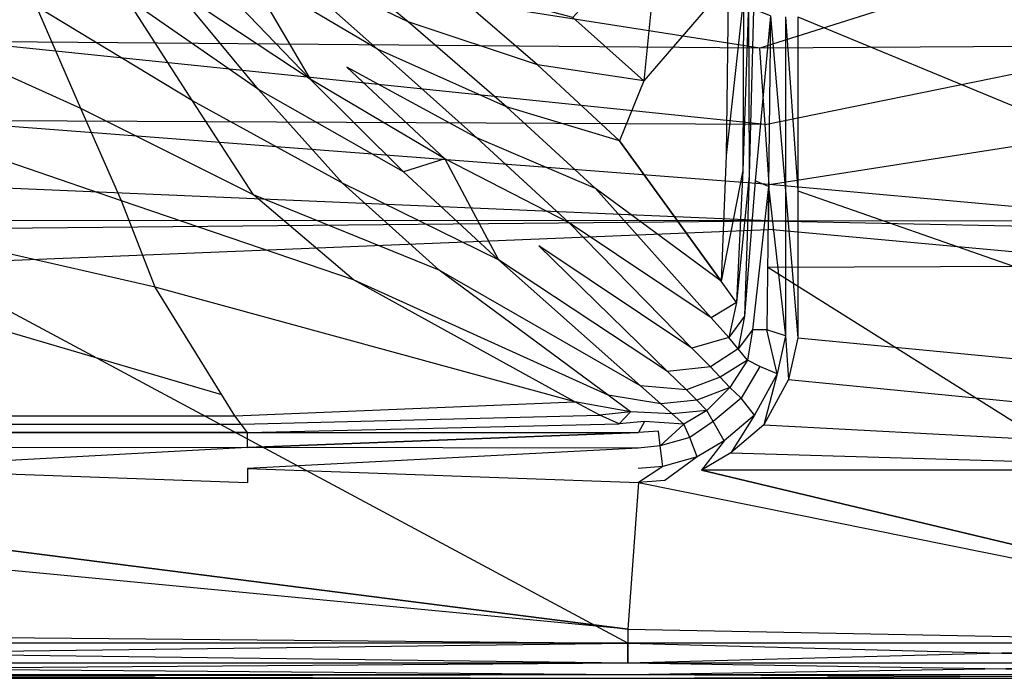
# Model space of a CAD drawing. Extents: x 0 to 1.3, y -0.48 to 0.
# Tile 8 of 36: x 0.4 to 0.65, y -0.48 to -0.32. Entities that reach past the tile are written whole.
import ezdxf

# ---------------------------------------------------------------- set-up
doc = ezdxf.new("R2010")
doc.units = 0
doc.layers.add('L2_BECKEN_613113___REPLACEMTFOR', color=7, linetype='CONTINUOUS')

msp = doc.modelspace()

# ---------------------------------------------------------------- linework, layer by layer
at = {"layer": 'L2_BECKEN_613113___REPLACEMTFOR', "color": 8}
for points, invisible_edges in [([(0.56183, -0.290481, 0.131995), (0.539424, -0.315702, 0.111874), (0.557628, -0.331924, 0.132122), (0.56183, -0.290481, 0.131995)], 14), ([(0.56183, -0.290481, 0.131995), (0.557628, -0.331924, 0.132122), (0.579344, -0.306712, 0.162868), (0.56183, -0.290481, 0.131995)], 14), ([(0.587405, -0.323544, 0.026909), (0.38242, -0.321799, 0.025857), (0.393041, -0.293081, 0.00371), (0.587405, -0.323544, 0.026909)], 14), ([(0.587405, -0.323544, 0.026909), (0.393041, -0.293081, 0.00371), (0.585245, -0.293517, 0.003861), (0.587405, -0.323544, 0.026909)], 14), ([(0.497271, -0.316795, 0.088785), (0.470179, -0.294394, 0.070328), (0.462938, -0.300263, 0.071011), (0.497271, -0.316795, 0.088785)], 14), ([(0.505877, -0.30672, 0.088816), (0.470179, -0.294394, 0.070328), (0.497271, -0.316795, 0.088785), (0.505877, -0.30672, 0.088816)], 14), ([(0.682684, -0.293377, 0.003812), (0.587405, -0.323544, 0.026909), (0.585245, -0.293517, 0.003861), (0.682684, -0.293377, 0.003812)], 14), ([(0.687315, -0.322982, 0.02657), (0.587405, -0.323544, 0.026909), (0.682684, -0.293377, 0.003812), (0.687315, -0.322982, 0.02657)], 14), ([(0.489373, -0.323779, 0.08947), (0.462938, -0.300263, 0.071011), (0.456136, -0.304091, 0.071494), (0.489373, -0.323779, 0.08947)], 14), ([(0.497271, -0.316795, 0.088785), (0.462938, -0.300263, 0.071011), (0.489373, -0.323779, 0.08947), (0.497271, -0.316795, 0.088785)], 14), ([(0.47214, -0.331508, 0.090298), (0.456136, -0.304091, 0.071494), (0.448376, -0.30672, 0.071841), (0.47214, -0.331508, 0.090298)], 13), ([(0.456136, -0.304091, 0.071494), (0.47214, -0.331508, 0.090298), (0.481569, -0.328384, 0.089943), (0.456136, -0.304091, 0.071494)], 14), ([(0.489373, -0.323779, 0.08947), (0.456136, -0.304091, 0.071494), (0.481569, -0.328384, 0.089943), (0.489373, -0.323779, 0.08947)], 14), ([(0.47214, -0.331508, 0.090298), (0.448376, -0.30672, 0.071841), (0.43792, -0.308819, 0.071894), (0.47214, -0.331508, 0.090298)], 14), ([(0.530425, -0.327804, 0.109112), (0.505877, -0.30672, 0.088816), (0.497271, -0.316795, 0.088785), (0.530425, -0.327804, 0.109112)], 14), ([(0.539424, -0.315702, 0.111874), (0.505877, -0.30672, 0.088816), (0.530425, -0.327804, 0.109112), (0.539424, -0.315702, 0.111874)], 14), ([(0.579344, -0.306712, 0.162868), (0.557628, -0.331924, 0.132122), (0.578751, -0.351033, 0.163716), (0.579344, -0.306712, 0.162868)], 14), ([(0.579344, -0.306712, 0.162868), (0.578751, -0.351033, 0.163716), (0.583219, -0.310303, 0.169699), (0.579344, -0.306712, 0.162868)], 14), ([(0.458959, -0.334148, 0.090645), (0.43792, -0.308819, 0.071894), (0.425025, -0.310524, 0.071658), (0.458959, -0.334148, 0.090645)], 14), ([(0.47214, -0.331508, 0.090298), (0.43792, -0.308819, 0.071894), (0.458959, -0.334148, 0.090645), (0.47214, -0.331508, 0.090298)], 14), ([(0.442033, -0.337012, 0.091256), (0.425025, -0.310524, 0.071658), (0.402073, -0.312867, 0.071984), (0.442033, -0.337012, 0.091256)], 14), ([(0.458959, -0.334148, 0.090645), (0.425025, -0.310524, 0.071658), (0.442033, -0.337012, 0.091256), (0.458959, -0.334148, 0.090645)], 14), ([(0.583219, -0.310303, 0.169699), (0.578751, -0.351033, 0.163716), (0.583006, -0.354883, 0.17008), (0.583219, -0.310303, 0.169699)], 14), ([(0.583219, -0.310303, 0.169699), (0.583006, -0.354883, 0.17008), (0.584469, -0.311917, 0.172276), (0.583219, -0.310303, 0.169699)], 14), ([(0.584469, -0.311917, 0.172276), (0.583006, -0.354883, 0.17008), (0.584606, -0.35621, 0.172698), (0.584469, -0.311917, 0.172276)], 14), ([(0.584469, -0.311917, 0.172276), (0.584606, -0.35621, 0.172698), (0.58572, -0.313532, 0.174853), (0.584469, -0.311917, 0.172276)], 14), ([(0.413414, -0.339019, 0.091384), (0.402073, -0.312867, 0.071984), (0.357128, -0.313645, 0.07261), (0.413414, -0.339019, 0.091384)], 14), ([(0.413414, -0.339019, 0.091384), (0.357128, -0.313645, 0.07261), (0.357128, -0.339744, 0.09168), (0.413414, -0.339019, 0.091384)], 14), ([(0.442033, -0.337012, 0.091256), (0.402073, -0.312867, 0.071984), (0.413414, -0.339019, 0.091384), (0.442033, -0.337012, 0.091256)], 14), ([(0.58572, -0.313532, 0.174853), (0.584606, -0.35621, 0.172698), (0.586205, -0.357537, 0.175316), (0.58572, -0.313532, 0.174853)], 14), ([(0.590117, -0.315225, 0.178525), (0.58572, -0.313532, 0.174853), (0.586205, -0.357537, 0.175316), (0.590117, -0.315225, 0.178525)], 14), ([(0.590117, -0.315225, 0.178525), (0.586205, -0.357537, 0.175316), (0.589613, -0.359005, 0.178332), (0.590117, -0.315225, 0.178525)], 14), ([(0.593979, -0.360118, 0.18), (0.590117, -0.315225, 0.178525), (0.589613, -0.359005, 0.178332), (0.593979, -0.360118, 0.18)], 13), ([(0.590117, -0.315225, 0.178525), (0.593979, -0.360118, 0.18), (0.593979, -0.315485, 0.18), (0.590117, -0.315225, 0.178525)], 14), ([(0.522466, -0.338602, 0.108774), (0.497271, -0.316795, 0.088785), (0.489373, -0.323779, 0.08947), (0.522466, -0.338602, 0.108774)], 14), ([(0.530425, -0.327804, 0.109112), (0.497271, -0.316795, 0.088785), (0.522466, -0.338602, 0.108774), (0.530425, -0.327804, 0.109112)], 14), ([(0.557628, -0.331924, 0.132122), (0.539424, -0.315702, 0.111874), (0.530425, -0.327804, 0.109112), (0.557628, -0.331924, 0.132122)], 14), ([(0.597126, -0.360118, 0.18), (0.593979, -0.315485, 0.18), (0.593979, -0.360118, 0.18), (0.597126, -0.360118, 0.18)], 13), ([(0.593979, -0.315485, 0.18), (0.597126, -0.360118, 0.18), (0.597126, -0.315485, 0.18), (0.593979, -0.315485, 0.18)], 14), ([(0.704967, -0.360118, 0.18), (0.597126, -0.315485, 0.18), (0.597126, -0.360118, 0.18), (0.704967, -0.360118, 0.18)], 13), ([(0.597126, -0.315485, 0.18), (0.704967, -0.360118, 0.18), (0.704967, -0.315485, 0.18), (0.597126, -0.315485, 0.18)], 14), ([(0.588693, -0.343129, 0.048112), (0.37609, -0.342108, 0.047704), (0.38242, -0.321799, 0.025857), (0.588693, -0.343129, 0.048112)], 14), ([(0.588693, -0.343129, 0.048112), (0.38242, -0.321799, 0.025857), (0.587405, -0.323544, 0.026909), (0.588693, -0.343129, 0.048112)], 14), ([(0.514832, -0.346548, 0.109128), (0.489373, -0.323779, 0.08947), (0.481569, -0.328384, 0.089943), (0.514832, -0.346548, 0.109128)], 14), ([(0.522466, -0.338602, 0.108774), (0.489373, -0.323779, 0.08947), (0.514832, -0.346548, 0.109128), (0.522466, -0.338602, 0.108774)], 14), ([(0.588693, -0.343129, 0.048112), (0.587405, -0.323544, 0.026909), (0.687315, -0.322982, 0.02657), (0.588693, -0.343129, 0.048112)], 14), ([(0.588693, -0.343129, 0.048112), (0.687315, -0.322982, 0.02657), (0.690075, -0.3428, 0.04798), (0.588693, -0.343129, 0.048112)], 14), ([(0.551405, -0.34733, 0.130168), (0.530425, -0.327804, 0.109112), (0.522466, -0.338602, 0.108774), (0.551405, -0.34733, 0.130168)], 14), ([(0.557628, -0.331924, 0.132122), (0.530425, -0.327804, 0.109112), (0.551405, -0.34733, 0.130168), (0.557628, -0.331924, 0.132122)], 14), ([(0.506624, -0.351904, 0.109635), (0.481569, -0.328384, 0.089943), (0.47214, -0.331508, 0.090298), (0.506624, -0.351904, 0.109635)], 14), ([(0.514832, -0.346548, 0.109128), (0.481569, -0.328384, 0.089943), (0.506624, -0.351904, 0.109635), (0.514832, -0.346548, 0.109128)], 14), ([(0.496077, -0.355269, 0.110343), (0.47214, -0.331508, 0.090298), (0.458959, -0.334148, 0.090645), (0.496077, -0.355269, 0.110343)], 14), ([(0.506624, -0.351904, 0.109635), (0.47214, -0.331508, 0.090298), (0.496077, -0.355269, 0.110343), (0.506624, -0.351904, 0.109635)], 14), ([(0.557628, -0.331924, 0.132122), (0.551405, -0.34733, 0.130168), (0.578751, -0.351033, 0.163716), (0.557628, -0.331924, 0.132122)], 14), ([(0.480463, -0.358131, 0.11087), (0.458959, -0.334148, 0.090645), (0.442033, -0.337012, 0.091256), (0.480463, -0.358131, 0.11087)], 14), ([(0.496077, -0.355269, 0.110343), (0.458959, -0.334148, 0.090645), (0.480463, -0.358131, 0.11087), (0.496077, -0.355269, 0.110343)], 14), ([(0.457662, -0.361149, 0.11188), (0.442033, -0.337012, 0.091256), (0.413414, -0.339019, 0.091384), (0.457662, -0.361149, 0.11188)], 14), ([(0.480463, -0.358131, 0.11087), (0.442033, -0.337012, 0.091256), (0.457662, -0.361149, 0.11188), (0.480463, -0.358131, 0.11087)], 14), ([(0.423824, -0.362661, 0.111883), (0.413414, -0.339019, 0.091384), (0.357128, -0.339744, 0.09168), (0.423824, -0.362661, 0.111883)], 14), ([(0.423824, -0.362661, 0.111883), (0.357128, -0.339744, 0.09168), (0.357128, -0.367653, 0.115943), (0.423824, -0.362661, 0.111883)], 14), ([(0.457662, -0.361149, 0.11188), (0.413414, -0.339019, 0.091384), (0.423824, -0.362661, 0.111883), (0.457662, -0.361149, 0.11188)], 14), ([(0.545257, -0.359463, 0.129543), (0.522466, -0.338602, 0.108774), (0.514832, -0.346548, 0.109128), (0.545257, -0.359463, 0.129543)], 14), ([(0.551405, -0.34733, 0.130168), (0.522466, -0.338602, 0.108774), (0.545257, -0.359463, 0.129543), (0.551405, -0.34733, 0.130168)], 14), ([(0.370747, -0.35846, 0.07304), (0.37609, -0.342108, 0.047704), (0.58978, -0.35846, 0.07304), (0.370747, -0.35846, 0.07304)], 14), ([(0.58978, -0.35846, 0.07304), (0.37609, -0.342108, 0.047704), (0.588693, -0.343129, 0.048112), (0.58978, -0.35846, 0.07304)], 14), ([(0.58978, -0.35846, 0.07304), (0.588693, -0.343129, 0.048112), (0.690075, -0.3428, 0.04798), (0.58978, -0.35846, 0.07304)], 14), ([(0.58978, -0.35846, 0.07304), (0.690075, -0.3428, 0.04798), (0.692404, -0.35846, 0.07304), (0.58978, -0.35846, 0.07304)], 14), ([(0.53852, -0.368307, 0.129649), (0.514832, -0.346548, 0.109128), (0.506624, -0.351904, 0.109635), (0.53852, -0.368307, 0.129649)], 14), ([(0.545257, -0.359463, 0.129543), (0.514832, -0.346548, 0.109128), (0.53852, -0.368307, 0.129649), (0.545257, -0.359463, 0.129543)], 14), ([(0.577422, -0.383217, 0.163953), (0.551405, -0.34733, 0.130168), (0.545257, -0.359463, 0.129543), (0.577422, -0.383217, 0.163953)], 14), ([(0.551405, -0.34733, 0.130168), (0.577422, -0.383217, 0.163953), (0.578751, -0.351033, 0.163716), (0.551405, -0.34733, 0.130168)], 14), ([(0.520403, -0.377797, 0.131016), (0.506624, -0.351904, 0.109635), (0.496077, -0.355269, 0.110343), (0.520403, -0.377797, 0.131016)], 13), ([(0.506624, -0.351904, 0.109635), (0.520403, -0.377797, 0.131016), (0.530723, -0.374222, 0.130115), (0.506624, -0.351904, 0.109635)], 14), ([(0.53852, -0.368307, 0.129649), (0.506624, -0.351904, 0.109635), (0.530723, -0.374222, 0.130115), (0.53852, -0.368307, 0.129649)], 14), ([(0.578751, -0.351033, 0.163716), (0.577422, -0.383217, 0.163953), (0.583006, -0.354883, 0.17008), (0.578751, -0.351033, 0.163716)], 14), ([(0.520403, -0.377797, 0.131016), (0.496077, -0.355269, 0.110343), (0.480463, -0.358131, 0.11087), (0.520403, -0.377797, 0.131016)], 14), ([(0.583006, -0.354883, 0.17008), (0.577422, -0.383217, 0.163953), (0.581431, -0.388747, 0.169159), (0.583006, -0.354883, 0.17008)], 14), ([(0.583006, -0.354883, 0.17008), (0.581431, -0.388747, 0.169159), (0.584606, -0.35621, 0.172698), (0.583006, -0.354883, 0.17008)], 14), ([(0.505197, -0.380412, 0.131869), (0.480463, -0.358131, 0.11087), (0.457662, -0.361149, 0.11188), (0.505197, -0.380412, 0.131869)], 14), ([(0.520403, -0.377797, 0.131016), (0.480463, -0.358131, 0.11087), (0.505197, -0.380412, 0.131869), (0.520403, -0.377797, 0.131016)], 14), ([(0.584606, -0.35621, 0.172698), (0.581431, -0.388747, 0.169159), (0.583476, -0.392248, 0.171911), (0.584606, -0.35621, 0.172698)], 14), ([(0.584606, -0.35621, 0.172698), (0.583476, -0.392248, 0.171911), (0.586205, -0.357537, 0.175316), (0.584606, -0.35621, 0.172698)], 14), ([(0.586205, -0.357537, 0.175316), (0.583476, -0.392248, 0.171911), (0.585522, -0.395749, 0.174663), (0.586205, -0.357537, 0.175316)], 14), ([(0.589613, -0.359005, 0.178332), (0.586205, -0.357537, 0.175316), (0.585522, -0.395749, 0.174663), (0.589613, -0.359005, 0.178332)], 14), ([(0.589691, -0.367753, 0.091542), (0.371176, -0.367676, 0.091542), (0.370747, -0.35846, 0.07304), (0.589691, -0.367753, 0.091542)], 14), ([(0.589691, -0.367753, 0.091542), (0.370747, -0.35846, 0.07304), (0.58978, -0.35846, 0.07304), (0.589691, -0.367753, 0.091542)], 14), ([(0.574941, -0.392675, 0.163689), (0.545257, -0.359463, 0.129543), (0.53852, -0.368307, 0.129649), (0.574941, -0.392675, 0.163689)], 14), ([(0.577422, -0.383217, 0.163953), (0.545257, -0.359463, 0.129543), (0.574941, -0.392675, 0.163689), (0.577422, -0.383217, 0.163953)], 14), ([(0.589613, -0.359005, 0.178332), (0.585522, -0.395749, 0.174663), (0.589189, -0.395749, 0.17817), (0.589613, -0.359005, 0.178332)], 14), ([(0.593979, -0.397277, 0.18), (0.589613, -0.359005, 0.178332), (0.589189, -0.395749, 0.17817), (0.593979, -0.397277, 0.18)], 13), ([(0.589613, -0.359005, 0.178332), (0.593979, -0.397277, 0.18), (0.593979, -0.360118, 0.18), (0.589613, -0.359005, 0.178332)], 14), ([(0.589691, -0.367753, 0.091542), (0.58978, -0.35846, 0.07304), (0.692216, -0.367728, 0.091542), (0.589691, -0.367753, 0.091542)], 14), ([(0.692216, -0.367728, 0.091542), (0.58978, -0.35846, 0.07304), (0.692404, -0.35846, 0.07304), (0.692216, -0.367728, 0.091542)], 14), ([(0.597126, -0.39774, 0.18), (0.593979, -0.360118, 0.18), (0.593979, -0.397277, 0.18), (0.597126, -0.39774, 0.18)], 13), ([(0.593979, -0.360118, 0.18), (0.597126, -0.39774, 0.18), (0.597126, -0.360118, 0.18), (0.593979, -0.360118, 0.18)], 14), ([(0.704967, -0.39774, 0.18), (0.597126, -0.360118, 0.18), (0.597126, -0.39774, 0.18), (0.704967, -0.39774, 0.18)], 13), ([(0.597126, -0.360118, 0.18), (0.704967, -0.39774, 0.18), (0.704967, -0.360118, 0.18), (0.597126, -0.360118, 0.18)], 14), ([(0.43248, -0.38479, 0.133015), (0.423824, -0.362661, 0.111883), (0.357128, -0.367653, 0.115943), (0.43248, -0.38479, 0.133015)], 14), ([(0.483231, -0.38294, 0.132713), (0.457662, -0.361149, 0.11188), (0.423824, -0.362661, 0.111883), (0.483231, -0.38294, 0.132713)], 14), ([(0.483231, -0.38294, 0.132713), (0.423824, -0.362661, 0.111883), (0.43248, -0.38479, 0.133015), (0.483231, -0.38294, 0.132713)], 14), ([(0.505197, -0.380412, 0.131869), (0.457662, -0.361149, 0.11188), (0.483231, -0.38294, 0.132713), (0.505197, -0.380412, 0.131869)], 14), ([(0.43248, -0.38479, 0.133015), (0.357128, -0.367653, 0.115943), (0.357128, -0.385141, 0.133254), (0.43248, -0.38479, 0.133015)], 14), ([(0.589691, -0.367753, 0.091542), (0.371278, -0.369878, 0.095963), (0.371176, -0.367676, 0.091542), (0.589691, -0.367753, 0.091542)], 13), ([(0.371278, -0.369878, 0.095963), (0.589691, -0.367753, 0.091542), (0.589672, -0.369973, 0.095963), (0.371278, -0.369878, 0.095963)], 14), ([(0.589691, -0.367753, 0.091542), (0.692172, -0.369942, 0.095963), (0.589672, -0.369973, 0.095963), (0.589691, -0.367753, 0.091542)], 14), ([(0.692172, -0.369942, 0.095963), (0.589691, -0.367753, 0.091542), (0.692216, -0.367728, 0.091542), (0.692172, -0.369942, 0.095963)], 13), ([(0.589672, -0.369973, 0.095963), (0.372524, -0.378815, 0.095963), (0.371278, -0.369878, 0.095963), (0.589672, -0.369973, 0.095963)], 13), ([(0.372524, -0.378815, 0.095963), (0.589672, -0.369973, 0.095963), (0.589417, -0.379705, 0.095963), (0.372524, -0.378815, 0.095963)], 14), ([(0.569985, -0.400376, 0.163636), (0.53852, -0.368307, 0.129649), (0.530723, -0.374222, 0.130115), (0.569985, -0.400376, 0.163636)], 14), ([(0.574941, -0.392675, 0.163689), (0.53852, -0.368307, 0.129649), (0.569985, -0.400376, 0.163636), (0.574941, -0.392675, 0.163689)], 14), ([(0.589672, -0.369973, 0.095963), (0.691628, -0.379418, 0.095963), (0.589417, -0.379705, 0.095963), (0.589672, -0.369973, 0.095963)], 13), ([(0.691628, -0.379418, 0.095963), (0.589672, -0.369973, 0.095963), (0.692172, -0.369942, 0.095963), (0.691628, -0.379418, 0.095963)], 14), ([(0.563704, -0.406374, 0.163804), (0.530723, -0.374222, 0.130115), (0.520403, -0.377797, 0.131016), (0.563704, -0.406374, 0.163804)], 14), ([(0.569985, -0.400376, 0.163636), (0.530723, -0.374222, 0.130115), (0.563704, -0.406374, 0.163804), (0.569985, -0.400376, 0.163636)], 14), ([(0.556808, -0.410082, 0.164233), (0.520403, -0.377797, 0.131016), (0.505197, -0.380412, 0.131869), (0.556808, -0.410082, 0.164233)], 14), ([(0.563704, -0.406374, 0.163804), (0.520403, -0.377797, 0.131016), (0.556808, -0.410082, 0.164233), (0.563704, -0.406374, 0.163804)], 14), ([(0.372524, -0.378815, 0.095963), (0.55356, -0.476, 0.095963), (0.156751, -0.476, 0.095963), (0.372524, -0.378815, 0.095963)], 13), ([(0.55356, -0.476, 0.095963), (0.372524, -0.378815, 0.095963), (0.589417, -0.379705, 0.095963), (0.55356, -0.476, 0.095963)], 14), ([(0.548528, -0.412484, 0.164842), (0.505197, -0.380412, 0.131869), (0.483231, -0.38294, 0.132713), (0.548528, -0.412484, 0.164842)], 14), ([(0.556808, -0.410082, 0.164233), (0.505197, -0.380412, 0.131869), (0.548528, -0.412484, 0.164842), (0.556808, -0.410082, 0.164233)], 14), ([(0.589417, -0.379705, 0.095963), (0.742647, -0.476, 0.095963), (0.55356, -0.476, 0.095963), (0.589417, -0.379705, 0.095963)], 13), ([(0.742647, -0.476, 0.095963), (0.589417, -0.379705, 0.095963), (0.691628, -0.379418, 0.095963), (0.742647, -0.476, 0.095963)], 14), ([(0.54001, -0.414132, 0.165899), (0.483231, -0.38294, 0.132713), (0.43248, -0.38479, 0.133015), (0.54001, -0.414132, 0.165899)], 14), ([(0.548528, -0.412484, 0.164842), (0.483231, -0.38294, 0.132713), (0.54001, -0.414132, 0.165899), (0.548528, -0.412484, 0.164842)], 14), ([(0.581431, -0.388747, 0.169159), (0.577422, -0.383217, 0.163953), (0.574941, -0.392675, 0.163689), (0.581431, -0.388747, 0.169159)], 14), ([(0.449563, -0.412389, 0.163585), (0.357128, -0.385141, 0.133254), (0.357126, -0.411836, 0.163131), (0.449563, -0.412389, 0.163585)], 14), ([(0.449563, -0.412389, 0.163585), (0.43248, -0.38479, 0.133015), (0.357128, -0.385141, 0.133254), (0.449563, -0.412389, 0.163585)], 14), ([(0.54001, -0.414132, 0.165899), (0.43248, -0.38479, 0.133015), (0.449563, -0.412389, 0.163585), (0.54001, -0.414132, 0.165899)], 14), ([(0.581431, -0.388747, 0.169159), (0.574941, -0.392675, 0.163689), (0.579441, -0.39771, 0.168866), (0.581431, -0.388747, 0.169159)], 14), ([(0.581431, -0.388747, 0.169159), (0.579441, -0.39771, 0.168866), (0.583476, -0.392248, 0.171911), (0.581431, -0.388747, 0.169159)], 14), ([(0.579441, -0.39771, 0.168866), (0.574941, -0.392675, 0.163689), (0.569985, -0.400376, 0.163636), (0.579441, -0.39771, 0.168866)], 14), ([(0.583476, -0.392248, 0.171911), (0.579441, -0.39771, 0.168866), (0.58184, -0.400603, 0.171695), (0.583476, -0.392248, 0.171911)], 14), ([(0.583476, -0.392248, 0.171911), (0.58184, -0.400603, 0.171695), (0.585522, -0.395749, 0.174663), (0.583476, -0.392248, 0.171911)], 14), ([(0.585522, -0.395749, 0.174663), (0.58184, -0.400603, 0.171695), (0.58424, -0.403496, 0.174523), (0.585522, -0.395749, 0.174663)], 14), ([(0.585522, -0.395749, 0.174663), (0.58424, -0.403496, 0.174523), (0.587395, -0.40511, 0.178502), (0.585522, -0.395749, 0.174663)], 14), ([(0.589189, -0.395749, 0.17817), (0.585522, -0.395749, 0.174663), (0.587395, -0.40511, 0.178502), (0.589189, -0.395749, 0.17817)], 14), ([(0.591778, -0.406984, 0.18), (0.589189, -0.395749, 0.17817), (0.587395, -0.40511, 0.178502), (0.591778, -0.406984, 0.18)], 14), ([(0.593979, -0.397277, 0.18), (0.589189, -0.395749, 0.17817), (0.591778, -0.406984, 0.18), (0.593979, -0.397277, 0.18)], 14), ([(0.579441, -0.39771, 0.168866), (0.569985, -0.400376, 0.163636), (0.574715, -0.405197, 0.168745), (0.579441, -0.39771, 0.168866)], 14), ([(0.58184, -0.400603, 0.171695), (0.579441, -0.39771, 0.168866), (0.574715, -0.405197, 0.168745), (0.58184, -0.400603, 0.171695)], 14), ([(0.594703, -0.408428, 0.18), (0.593979, -0.397277, 0.18), (0.591778, -0.406984, 0.18), (0.594703, -0.408428, 0.18)], 13), ([(0.593979, -0.397277, 0.18), (0.594703, -0.408428, 0.18), (0.597126, -0.39774, 0.18), (0.593979, -0.397277, 0.18)], 14), ([(0.70739, -0.408428, 0.18), (0.597126, -0.39774, 0.18), (0.594703, -0.408428, 0.18), (0.70739, -0.408428, 0.18)], 13), ([(0.597126, -0.39774, 0.18), (0.70739, -0.408428, 0.18), (0.704967, -0.39774, 0.18), (0.597126, -0.39774, 0.18)], 14), ([(0.574715, -0.405197, 0.168745), (0.569985, -0.400376, 0.163636), (0.563704, -0.406374, 0.163804), (0.574715, -0.405197, 0.168745)], 14), ([(0.58184, -0.400603, 0.171695), (0.574715, -0.405197, 0.168745), (0.577205, -0.407863, 0.171634), (0.58184, -0.400603, 0.171695)], 14), ([(0.58424, -0.403496, 0.174523), (0.58184, -0.400603, 0.171695), (0.577205, -0.407863, 0.171634), (0.58424, -0.403496, 0.174523)], 14), ([(0.58424, -0.403496, 0.174523), (0.577205, -0.407863, 0.171634), (0.579696, -0.410528, 0.174523), (0.58424, -0.403496, 0.174523)], 14), ([(0.58424, -0.403496, 0.174523), (0.579696, -0.410528, 0.174523), (0.582561, -0.413189, 0.178305), (0.58424, -0.403496, 0.174523)], 14), ([(0.587395, -0.40511, 0.178502), (0.58424, -0.403496, 0.174523), (0.582561, -0.413189, 0.178305), (0.587395, -0.40511, 0.178502)], 14), ([(0.574715, -0.405197, 0.168745), (0.563704, -0.406374, 0.163804), (0.568582, -0.411129, 0.168787), (0.574715, -0.405197, 0.168745)], 14), ([(0.577205, -0.407863, 0.171634), (0.574715, -0.405197, 0.168745), (0.568582, -0.411129, 0.168787), (0.577205, -0.407863, 0.171634)], 14), ([(0.587395, -0.40511, 0.178502), (0.582561, -0.413189, 0.178305), (0.586021, -0.41759, 0.18), (0.587395, -0.40511, 0.178502)], 14), ([(0.591778, -0.406984, 0.18), (0.587395, -0.40511, 0.178502), (0.586021, -0.41759, 0.18), (0.591778, -0.406984, 0.18)], 14), ([(0.568582, -0.411129, 0.168787), (0.563704, -0.406374, 0.163804), (0.556808, -0.410082, 0.164233), (0.568582, -0.411129, 0.168787)], 14), ([(0.577205, -0.407863, 0.171634), (0.568582, -0.411129, 0.168787), (0.571186, -0.413756, 0.171655), (0.577205, -0.407863, 0.171634)], 14), ([(0.579696, -0.410528, 0.174523), (0.577205, -0.407863, 0.171634), (0.571186, -0.413756, 0.171655), (0.579696, -0.410528, 0.174523)], 14), ([(0.58837, -0.420095, 0.18), (0.591778, -0.406984, 0.18), (0.586021, -0.41759, 0.18), (0.58837, -0.420095, 0.18)], 13), ([(0.591778, -0.406984, 0.18), (0.58837, -0.420095, 0.18), (0.594703, -0.408428, 0.18), (0.591778, -0.406984, 0.18)], 14), ([(0.713723, -0.420095, 0.18), (0.594703, -0.408428, 0.18), (0.58837, -0.420095, 0.18), (0.713723, -0.420095, 0.18)], 13), ([(0.594703, -0.408428, 0.18), (0.713723, -0.420095, 0.18), (0.70739, -0.408428, 0.18), (0.594703, -0.408428, 0.18)], 14), ([(0.561986, -0.414674, 0.168957), (0.556808, -0.410082, 0.164233), (0.548528, -0.412484, 0.164842), (0.561986, -0.414674, 0.168957)], 14), ([(0.568582, -0.411129, 0.168787), (0.556808, -0.410082, 0.164233), (0.561986, -0.414674, 0.168957), (0.568582, -0.411129, 0.168787)], 14), ([(0.571186, -0.413756, 0.171655), (0.568582, -0.411129, 0.168787), (0.561986, -0.414674, 0.168957), (0.571186, -0.413756, 0.171655)], 14), ([(0.579696, -0.410528, 0.174523), (0.571186, -0.413756, 0.171655), (0.57379, -0.416383, 0.174523), (0.579696, -0.410528, 0.174523)], 14), ([(0.579696, -0.410528, 0.174523), (0.57379, -0.416383, 0.174523), (0.57543, -0.419193, 0.177989), (0.579696, -0.410528, 0.174523)], 14), ([(0.582561, -0.413189, 0.178305), (0.579696, -0.410528, 0.174523), (0.57543, -0.419193, 0.177989), (0.582561, -0.413189, 0.178305)], 14), ([(0.452893, -0.417769, 0.169545), (0.449563, -0.412389, 0.163585), (0.357126, -0.411836, 0.163131), (0.452893, -0.417769, 0.169545)], 14), ([(0.357128, -0.417769, 0.169771), (0.452893, -0.417769, 0.169545), (0.357126, -0.411836, 0.163131), (0.357128, -0.417769, 0.169771)], 14), ([(0.452893, -0.417769, 0.169545), (0.54001, -0.414132, 0.165899), (0.449563, -0.412389, 0.163585), (0.452893, -0.417769, 0.169545)], 14), ([(0.5542, -0.416682, 0.169158), (0.548528, -0.412484, 0.164842), (0.54001, -0.414132, 0.165899), (0.5542, -0.416682, 0.169158)], 14), ([(0.561986, -0.414674, 0.168957), (0.548528, -0.412484, 0.164842), (0.5542, -0.416682, 0.169158), (0.561986, -0.414674, 0.168957)], 14), ([(0.582561, -0.413189, 0.178305), (0.57543, -0.419193, 0.177989), (0.578251, -0.42412, 0.18), (0.582561, -0.413189, 0.178305)], 14), ([(0.586021, -0.41759, 0.18), (0.582561, -0.413189, 0.178305), (0.578251, -0.42412, 0.18), (0.586021, -0.41759, 0.18)], 14), ([(0.546337, -0.417608, 0.169597), (0.54001, -0.414132, 0.165899), (0.452893, -0.417769, 0.169545), (0.546337, -0.417608, 0.169597)], 14), ([(0.5542, -0.416682, 0.169158), (0.54001, -0.414132, 0.165899), (0.546337, -0.417608, 0.169597), (0.5542, -0.416682, 0.169158)], 14), ([(0.564931, -0.417268, 0.17174), (0.561986, -0.414674, 0.168957), (0.5542, -0.416682, 0.169158), (0.564931, -0.417268, 0.17174)], 14), ([(0.571186, -0.413756, 0.171655), (0.561986, -0.414674, 0.168957), (0.564931, -0.417268, 0.17174), (0.571186, -0.413756, 0.171655)], 14), ([(0.57379, -0.416383, 0.174523), (0.571186, -0.413756, 0.171655), (0.564931, -0.417268, 0.17174), (0.57379, -0.416383, 0.174523)], 14), ([(0.454495, -0.419892, 0.172034), (0.452893, -0.417769, 0.169545), (0.357128, -0.417769, 0.169771), (0.454495, -0.419892, 0.172034)], 14), ([(0.357128, -0.419893, 0.172299), (0.454495, -0.419892, 0.172034), (0.357128, -0.417769, 0.169771), (0.357128, -0.419893, 0.172299)], 14), ([(0.454495, -0.419892, 0.172034), (0.546337, -0.417608, 0.169597), (0.452893, -0.417769, 0.169545), (0.454495, -0.419892, 0.172034)], 14), ([(0.551309, -0.419812, 0.17206), (0.546337, -0.417608, 0.169597), (0.454495, -0.419892, 0.172034), (0.551309, -0.419812, 0.17206)], 14), ([(0.551309, -0.419812, 0.17206), (0.5542, -0.416682, 0.169158), (0.546337, -0.417608, 0.169597), (0.551309, -0.419812, 0.17206)], 13), ([(0.5542, -0.416682, 0.169158), (0.551309, -0.419812, 0.17206), (0.557817, -0.419173, 0.171841), (0.5542, -0.416682, 0.169158)], 14), ([(0.564931, -0.417268, 0.17174), (0.5542, -0.416682, 0.169158), (0.557817, -0.419173, 0.171841), (0.564931, -0.417268, 0.17174)], 14), ([(0.567877, -0.419863, 0.174523), (0.564931, -0.417268, 0.17174), (0.557817, -0.419173, 0.171841), (0.567877, -0.419863, 0.174523)], 14), ([(0.57379, -0.416383, 0.174523), (0.564931, -0.417268, 0.17174), (0.567877, -0.419863, 0.174523), (0.57379, -0.416383, 0.174523)], 14), ([(0.57379, -0.416383, 0.174523), (0.567877, -0.419863, 0.174523), (0.569397, -0.423308, 0.177769), (0.57379, -0.416383, 0.174523)], 14), ([(0.57543, -0.419193, 0.177989), (0.57379, -0.416383, 0.174523), (0.569397, -0.423308, 0.177769), (0.57543, -0.419193, 0.177989)], 14), ([(0.579917, -0.427198, 0.18), (0.586021, -0.41759, 0.18), (0.578251, -0.42412, 0.18), (0.579917, -0.427198, 0.18)], 13), ([(0.586021, -0.41759, 0.18), (0.579917, -0.427198, 0.18), (0.58837, -0.420095, 0.18), (0.586021, -0.41759, 0.18)], 14), ([(0.456096, -0.422016, 0.174523), (0.454495, -0.419892, 0.172034), (0.357128, -0.419893, 0.172299), (0.456096, -0.422016, 0.174523)], 14), ([(0.357128, -0.422016, 0.174826), (0.456096, -0.422016, 0.174523), (0.357128, -0.419893, 0.172299), (0.357128, -0.422016, 0.174826)], 14), ([(0.456096, -0.422016, 0.174523), (0.551309, -0.419812, 0.17206), (0.454495, -0.419892, 0.172034), (0.456096, -0.422016, 0.174523)], 14), ([(0.456096, -0.422016, 0.174523), (0.556281, -0.422015, 0.174523), (0.551309, -0.419812, 0.17206), (0.456096, -0.422016, 0.174523)], 14), ([(0.556281, -0.422015, 0.174523), (0.557817, -0.419173, 0.171841), (0.551309, -0.419812, 0.17206), (0.556281, -0.422015, 0.174523)], 13), ([(0.557817, -0.419173, 0.171841), (0.556281, -0.422015, 0.174523), (0.561433, -0.421664, 0.174523), (0.557817, -0.419173, 0.171841)], 14), ([(0.567877, -0.419863, 0.174523), (0.557817, -0.419173, 0.171841), (0.561433, -0.421664, 0.174523), (0.567877, -0.419863, 0.174523)], 14), ([(0.561805, -0.425448, 0.178529), (0.567877, -0.419863, 0.174523), (0.561433, -0.421664, 0.174523), (0.561805, -0.425448, 0.178529)], 14), ([(0.569397, -0.423308, 0.177769), (0.567877, -0.419863, 0.174523), (0.561805, -0.425448, 0.178529), (0.569397, -0.423308, 0.177769)], 14), ([(0.57543, -0.419193, 0.177989), (0.569397, -0.423308, 0.177769), (0.571324, -0.428263, 0.18), (0.57543, -0.419193, 0.177989)], 14), ([(0.578251, -0.42412, 0.18), (0.57543, -0.419193, 0.177989), (0.571324, -0.428263, 0.18), (0.578251, -0.42412, 0.18)], 14), ([(0.722176, -0.427198, 0.18), (0.58837, -0.420095, 0.18), (0.579917, -0.427198, 0.18), (0.722176, -0.427198, 0.18)], 13), ([(0.58837, -0.420095, 0.18), (0.722176, -0.427198, 0.18), (0.713723, -0.420095, 0.18), (0.58837, -0.420095, 0.18)], 14), ([(0.456131, -0.425862, 0.178512), (0.456096, -0.422016, 0.174523), (0.357128, -0.425985, 0.178156), (0.456131, -0.425862, 0.178512)], 14), ([(0.456096, -0.422016, 0.174523), (0.357128, -0.422016, 0.174826), (0.357128, -0.425985, 0.178156), (0.456096, -0.422016, 0.174523)], 14), ([(0.456131, -0.425862, 0.178512), (0.556281, -0.422015, 0.174523), (0.456096, -0.422016, 0.174523), (0.456131, -0.425862, 0.178512)], 14), ([(0.556281, -0.422015, 0.174523), (0.456131, -0.425862, 0.178512), (0.556209, -0.426005, 0.178193), (0.556281, -0.422015, 0.174523)], 14), ([(0.561805, -0.425448, 0.178529), (0.561433, -0.421664, 0.174523), (0.556209, -0.426005, 0.178193), (0.561805, -0.425448, 0.178529)], 14), ([(0.561433, -0.421664, 0.174523), (0.556281, -0.422015, 0.174523), (0.556209, -0.426005, 0.178193), (0.561433, -0.421664, 0.174523)], 14), ([(0.569397, -0.423308, 0.177769), (0.561805, -0.425448, 0.178529), (0.562529, -0.430743, 0.18), (0.569397, -0.423308, 0.177769)], 14), ([(0.571324, -0.428263, 0.18), (0.569397, -0.423308, 0.177769), (0.562529, -0.430743, 0.18), (0.571324, -0.428263, 0.18)], 14), ([(0.456131, -0.425862, 0.178512), (0.357128, -0.431249, 0.18), (0.456131, -0.431249, 0.18), (0.456131, -0.425862, 0.178512)], 14), ([(0.456131, -0.425862, 0.178512), (0.357128, -0.425985, 0.178156), (0.357128, -0.431249, 0.18), (0.456131, -0.425862, 0.178512)], 14), ([(0.556209, -0.426005, 0.178193), (0.456131, -0.425862, 0.178512), (0.456131, -0.431249, 0.18), (0.556209, -0.426005, 0.178193)], 14), ([(0.556209, -0.426005, 0.178193), (0.456131, -0.431249, 0.18), (0.556209, -0.431249, 0.18), (0.556209, -0.426005, 0.178193)], 14), ([(0.562529, -0.430743, 0.18), (0.561805, -0.425448, 0.178529), (0.556209, -0.431249, 0.18), (0.562529, -0.430743, 0.18)], 14), ([(0.561805, -0.425448, 0.178529), (0.556209, -0.426005, 0.178193), (0.556209, -0.431249, 0.18), (0.561805, -0.425448, 0.178529)], 14), ([(0.572442, -0.431669, 0.18), (0.578251, -0.42412, 0.18), (0.571324, -0.428263, 0.18), (0.572442, -0.431669, 0.18)], 13), ([(0.578251, -0.42412, 0.18), (0.572442, -0.431669, 0.18), (0.579917, -0.427198, 0.18), (0.578251, -0.42412, 0.18)], 14), ([(0.563017, -0.434327, 0.18), (0.571324, -0.428263, 0.18), (0.562529, -0.430743, 0.18), (0.563017, -0.434327, 0.18)], 13), ([(0.571324, -0.428263, 0.18), (0.563017, -0.434327, 0.18), (0.572442, -0.431669, 0.18), (0.571324, -0.428263, 0.18)], 14), ([(0.72965, -0.431669, 0.18), (0.579917, -0.427198, 0.18), (0.572442, -0.431669, 0.18), (0.72965, -0.431669, 0.18)], 13), ([(0.579917, -0.427198, 0.18), (0.72965, -0.431669, 0.18), (0.722176, -0.427198, 0.18), (0.579917, -0.427198, 0.18)], 14), ([(0.456131, -0.434863, 0.18), (0.357128, -0.431249, 0.18), (0.357128, -0.434863, 0.18), (0.456131, -0.434863, 0.18)], 13), ([(0.357128, -0.431249, 0.18), (0.456131, -0.434863, 0.18), (0.456131, -0.431249, 0.18), (0.357128, -0.431249, 0.18)], 14), ([(0.556318, -0.434863, 0.18), (0.456131, -0.431249, 0.18), (0.456131, -0.434863, 0.18), (0.556318, -0.434863, 0.18)], 13), ([(0.456131, -0.431249, 0.18), (0.556318, -0.434863, 0.18), (0.556209, -0.431249, 0.18), (0.456131, -0.431249, 0.18)], 14), ([(0.556318, -0.434863, 0.18), (0.562529, -0.430743, 0.18), (0.556209, -0.431249, 0.18), (0.556318, -0.434863, 0.18)], 13), ([(0.562529, -0.430743, 0.18), (0.556318, -0.434863, 0.18), (0.563017, -0.434327, 0.18), (0.562529, -0.430743, 0.18)], 14), ([(0.563017, -0.434327, 0.18), (0.742647, -0.472386, 0.18), (0.572442, -0.431669, 0.18), (0.563017, -0.434327, 0.18)], 13), ([(0.572442, -0.431669, 0.18), (0.742647, -0.472386, 0.18), (0.72965, -0.431669, 0.18), (0.572442, -0.431669, 0.18)], 10), ([(0.157933, -0.434863, 0.18), (0.156751, -0.472386, 0.18), (0.55356, -0.472386, 0.18), (0.157933, -0.434863, 0.18)], 10), ([(0.157933, -0.434863, 0.18), (0.55356, -0.472386, 0.18), (0.25812, -0.434863, 0.18), (0.157933, -0.434863, 0.18)], 13), ([(0.25812, -0.434863, 0.18), (0.55356, -0.472386, 0.18), (0.357128, -0.434863, 0.18), (0.25812, -0.434863, 0.18)], 10), ([(0.357128, -0.434863, 0.18), (0.55356, -0.472386, 0.18), (0.456131, -0.434863, 0.18), (0.357128, -0.434863, 0.18)], 15), ([(0.456131, -0.434863, 0.18), (0.55356, -0.472386, 0.18), (0.556318, -0.434863, 0.18), (0.456131, -0.434863, 0.18)], 15), ([(0.742647, -0.472386, 0.18), (0.556318, -0.434863, 0.18), (0.55356, -0.472386, 0.18), (0.742647, -0.472386, 0.18)], 13), ([(0.556318, -0.434863, 0.18), (0.742647, -0.472386, 0.18), (0.563017, -0.434327, 0.18), (0.556318, -0.434863, 0.18)], 10), ([(0.55356, -0.476, 0.18), (0.156751, -0.472386, 0.18), (0.156751, -0.476, 0.18), (0.55356, -0.476, 0.18)], 13), ([(0.156751, -0.472386, 0.18), (0.55356, -0.476, 0.18), (0.55356, -0.472386, 0.18), (0.156751, -0.472386, 0.18)], 14), ([(0.742647, -0.476, 0.18), (0.55356, -0.472386, 0.18), (0.55356, -0.476, 0.18), (0.742647, -0.476, 0.18)], 13), ([(0.55356, -0.472386, 0.18), (0.742647, -0.476, 0.18), (0.742647, -0.472386, 0.18), (0.55356, -0.472386, 0.18)], 14), ([(0.55356, -0.481, 0.178988), (0.156751, -0.476, 0.18), (0.156751, -0.481, 0.178988), (0.55356, -0.481, 0.178988)], 13), ([(0.156751, -0.476, 0.18), (0.55356, -0.481, 0.178988), (0.55356, -0.476, 0.18), (0.156751, -0.476, 0.18)], 14), ([(0.55356, -0.476, 0.095963), (0.156751, -0.481, 0.096975), (0.156751, -0.476, 0.095963), (0.55356, -0.476, 0.095963)], 13), ([(0.156751, -0.481, 0.096975), (0.55356, -0.476, 0.095963), (0.55356, -0.481, 0.096975), (0.156751, -0.481, 0.096975)], 14), ([(0.742647, -0.476, 0.095963), (0.55356, -0.481, 0.096975), (0.55356, -0.476, 0.095963), (0.742647, -0.476, 0.095963)], 13), ([(0.55356, -0.481, 0.096975), (0.742647, -0.476, 0.095963), (0.742647, -0.481, 0.096975), (0.55356, -0.481, 0.096975)], 14), ([(0.742647, -0.481, 0.178988), (0.55356, -0.476, 0.18), (0.55356, -0.481, 0.178988), (0.742647, -0.481, 0.178988)], 13), ([(0.55356, -0.476, 0.18), (0.742647, -0.481, 0.178988), (0.742647, -0.476, 0.18), (0.55356, -0.476, 0.18)], 14), ([(0.55356, -0.484, 0.100013), (0.156751, -0.481, 0.096975), (0.55356, -0.481, 0.096975), (0.55356, -0.484, 0.100013)], 13), ([(0.156751, -0.481, 0.096975), (0.55356, -0.484, 0.100013), (0.156751, -0.484, 0.100013), (0.156751, -0.481, 0.096975)], 14), ([(0.55356, -0.481, 0.178988), (0.156751, -0.484, 0.17595), (0.55356, -0.484, 0.17595), (0.55356, -0.481, 0.178988)], 13), ([(0.156751, -0.484, 0.17595), (0.55356, -0.481, 0.178988), (0.156751, -0.481, 0.178988), (0.156751, -0.484, 0.17595)], 14), ([(0.742647, -0.484, 0.100013), (0.55356, -0.481, 0.096975), (0.742647, -0.481, 0.096975), (0.742647, -0.484, 0.100013)], 13), ([(0.55356, -0.481, 0.096975), (0.742647, -0.484, 0.100013), (0.55356, -0.484, 0.100013), (0.55356, -0.481, 0.096975)], 14), ([(0.742647, -0.481, 0.178988), (0.55356, -0.484, 0.17595), (0.742647, -0.484, 0.17595), (0.742647, -0.481, 0.178988)], 13), ([(0.55356, -0.484, 0.17595), (0.742647, -0.481, 0.178988), (0.55356, -0.481, 0.178988), (0.55356, -0.484, 0.17595)], 14), ([(0.55356, -0.485, 0.105075), (0.156751, -0.484, 0.100013), (0.55356, -0.484, 0.100013), (0.55356, -0.485, 0.105075)], 13), ([(0.156751, -0.484, 0.100013), (0.55356, -0.485, 0.105075), (0.156751, -0.485, 0.105075), (0.156751, -0.484, 0.100013)], 14), ([(0.55356, -0.484, 0.17595), (0.156751, -0.485, 0.170888), (0.55356, -0.485, 0.170888), (0.55356, -0.484, 0.17595)], 13), ([(0.156751, -0.485, 0.170888), (0.55356, -0.484, 0.17595), (0.156751, -0.484, 0.17595), (0.156751, -0.485, 0.170888)], 14), ([(0.742647, -0.485, 0.105075), (0.55356, -0.484, 0.100013), (0.742647, -0.484, 0.100013), (0.742647, -0.485, 0.105075)], 13), ([(0.55356, -0.484, 0.100013), (0.742647, -0.485, 0.105075), (0.55356, -0.485, 0.105075), (0.55356, -0.484, 0.100013)], 14), ([(0.742647, -0.484, 0.17595), (0.55356, -0.485, 0.170888), (0.742647, -0.485, 0.170888), (0.742647, -0.484, 0.17595)], 13), ([(0.55356, -0.485, 0.170888), (0.742647, -0.484, 0.17595), (0.55356, -0.484, 0.17595), (0.55356, -0.485, 0.170888)], 14), ([(0.55356, -0.485, 0.170888), (0.156751, -0.485, 0.16872), (0.55356, -0.485, 0.16872), (0.55356, -0.485, 0.170888)], 13), ([(0.156751, -0.485, 0.16872), (0.55356, -0.485, 0.170888), (0.156751, -0.485, 0.170888), (0.156751, -0.485, 0.16872)], 14), ([(0.553558, -0.485, 0.107998), (0.156751, -0.485, 0.105075), (0.55356, -0.485, 0.105075), (0.553558, -0.485, 0.107998)], 13), ([(0.156751, -0.485, 0.105075), (0.553558, -0.485, 0.107998), (0.156751, -0.485, 0.107998), (0.156751, -0.485, 0.105075)], 14), ([(0.55356, -0.485, 0.16872), (0.156751, -0.485, 0.107998), (0.553558, -0.485, 0.107998), (0.55356, -0.485, 0.16872)], 13), ([(0.156751, -0.485, 0.107998), (0.55356, -0.485, 0.16872), (0.156751, -0.485, 0.16872), (0.156751, -0.485, 0.107998)], 14), ([(0.55356, -0.485, 0.105075), (0.742646, -0.485, 0.107998), (0.553558, -0.485, 0.107998), (0.55356, -0.485, 0.105075)], 14), ([(0.742647, -0.485, 0.16872), (0.553558, -0.485, 0.107998), (0.742646, -0.485, 0.107998), (0.742647, -0.485, 0.16872)], 13), ([(0.553558, -0.485, 0.107998), (0.742647, -0.485, 0.16872), (0.55356, -0.485, 0.16872), (0.553558, -0.485, 0.107998)], 14), ([(0.742646, -0.485, 0.107998), (0.55356, -0.485, 0.105075), (0.742647, -0.485, 0.105075), (0.742646, -0.485, 0.107998)], 13), ([(0.742647, -0.485, 0.170888), (0.55356, -0.485, 0.16872), (0.742647, -0.485, 0.16872), (0.742647, -0.485, 0.170888)], 13), ([(0.55356, -0.485, 0.16872), (0.742647, -0.485, 0.170888), (0.55356, -0.485, 0.170888), (0.55356, -0.485, 0.16872)], 14)]:
    msp.add_3dface(points, dxfattribs=dict(at, invisible_edges=invisible_edges))

doc.saveas('drawing.dxf')
